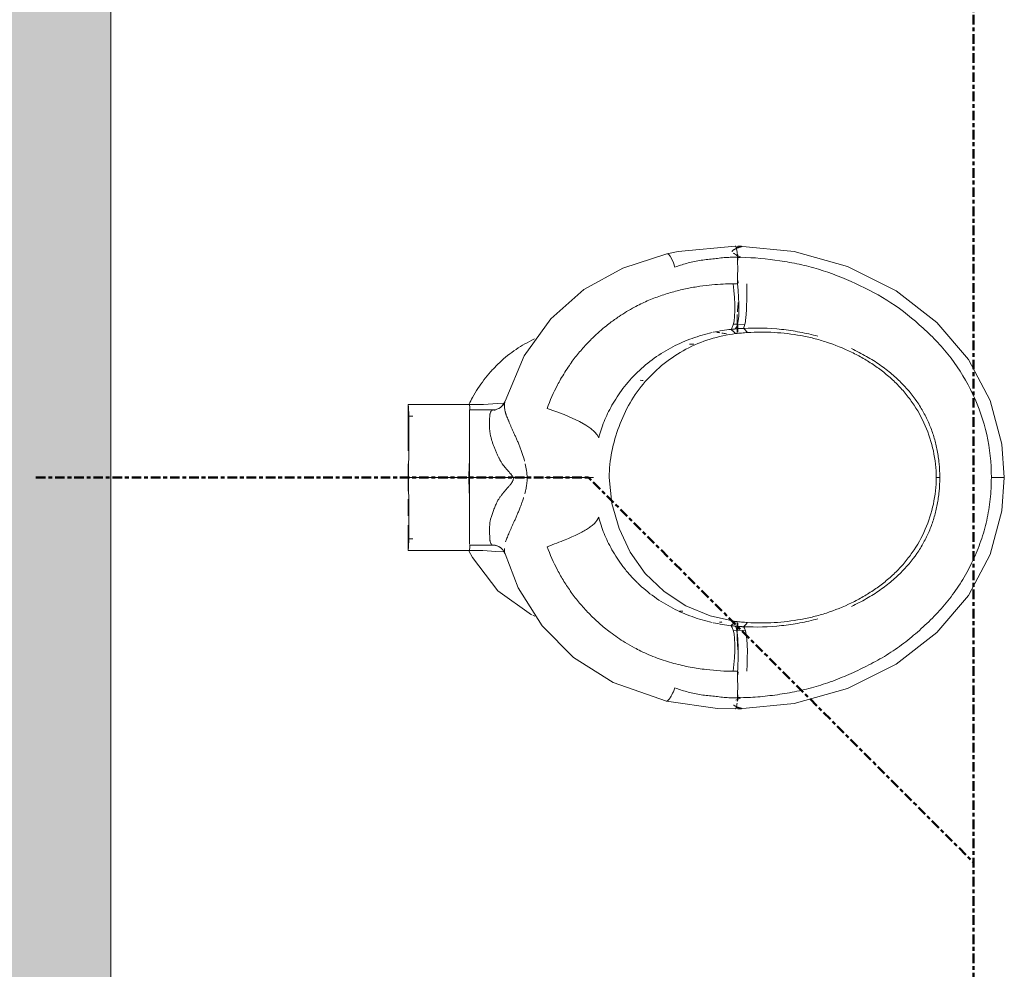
# Model space of a CAD drawing. Header units: millimetres. Extents: x -15787 to 43305, y -34460 to 16025.
# Tile 25 of 44: x 4010 to 4652, y 1575 to 2194. Entities that reach past the tile are written whole.
import ezdxf

# ---------------------------------------------------------------- set-up
doc = ezdxf.new("R2010")
doc.units = ezdxf.units.MM
doc.linetypes.add('Centre', pattern=[12.5, 2.5, -1.875, 6.25, -1.875])
for name, color, linetype, lineweight in [('A-DETL', 90, 'Continuous', 50), ('A-WALL-PATT', 111, 'Continuous', 9), ('G-IMPT', 8, 'Continuous', 9), ('I-WALL', 2, 'Continuous', 9), ('P-SANR-FIXT', 6, 'Continuous', 9)]:
    doc.layers.add(name, color=color, linetype=linetype, lineweight=lineweight)

# ---------------------------------------------------------------- blocks, each defined once
blk = doc.blocks.new('WC MATERNELLE POR_Contour21_P2564_BIM_FR - P256401 - CONTOUR 21 Cuvette indépendante enfant-V4-RDC_Réseaux')
at = {"layer": 'G-IMPT', "color": 30}
for p, q in [((-21.25, 0), (-14.05, 0)), ((21.25, 0), (31.08, 0)), ((-47.54, -40.03), (-47.54, -0.03)), ((-47.54, -40.03), (-47.54, -0.04)), ((47.54, -0.03), (47.54, -24.15)), ((-47.54, -40.01), (-47.54, -20.06)), ((47.54, -24.15), (47.54, -38.98)), ((-47.54, -40.21), (-47.54, -40.03)), ((-44.18, -55.54), (-44.18, -40)), ((44.18, -40), (44.18, -55.54)), ((47.54, -38.98), (47.54, -40.03)), ((47.54, -40.03), (47.54, -40.21))]:
    blk.add_line(p, q, dxfattribs=at)
at = {"layer": 'G-IMPT', "color": 30, "flags": 128}
for points in [[(-40, -3), (-40, -2.26), (-40, -1.52), (-40, -0.77), (-40, -0.03)], [(-40, -0.03), (-40, -0.77), (-40, -1.52), (-40, -2.26), (-40, -3)], [(40, -0.03), (40, -0.77), (40, -1.52), (40, -2.26), (40, -3)], [(40, -3), (40, -2.26), (40, -1.52), (40, -0.77), (40, -0.03)], [(-47.54, -40.12), (-47.72, -48.82), (-48.19, -57.11), (-48.57, -62.58)], [(48.6, -63.04), (48.27, -58.3), (47.74, -49.19), (47.54, -40.79), (47.54, -40.11)], [(-44.19, -55.64), (-44.56, -57.99), (-45.2, -59.44)], [(45.2, -59.44), (44.42, -57.5), (44.19, -55.64)], [(-145.97, -168.67), (-133.83, -133.77), (-117.5, -107.83), (-96.83, -87.42), (-71.94, -71.86), (-49.84, -63.2)], [(-49.82, -63.19), (-49.05, -62.9), (-47.24, -61.8), (-46.01, -60.6), (-45.14, -59.33)], [(45.14, -59.33), (46.09, -60.7), (47.95, -62.31), (48.95, -62.86), (49.82, -63.19)], [(49.84, -63.2), (79.37, -75.76), (103.62, -93.14), (122.63, -114.64), (136.66, -139.99), (145.98, -168.72)], [(-145.97, -168.67), (-150.67, -201.76), (-151.04, -213.38)], [(151.04, -213.38), (147.57, -176.24), (145.98, -168.72)], [(-151.03, -215.88), (-147.5, -251.98), (-137.6, -286.75), (-121.83, -318.4), (-101.2, -345.08), (-76.98, -365.63), (-50.25, -379.69), (-21.68, -387.37), (0, -389)], [(151.03, -215.88), (147.5, -251.98), (137.6, -286.75), (121.83, -318.4), (101.2, -345.08), (76.98, -365.63), (50.25, -379.69), (21.68, -387.37), (0, -389)]]:
    blk.add_lwpolyline(points, dxfattribs=at)
at = {"layer": 'P-SANR-FIXT', "color": 30}
for p, q in [((-47.54, -40.03), (-45.25, -40.2)), ((-45.25, -40.2), (-43.87, -40.26)), ((-44.18, -55.56), (-44.02, -54.9)), ((-90.49, -82.64), (-89.84, -81.25)), ((-99.92, -215), (-100.1, -212.27)), ((-99.5, -219.85), (-99.92, -215)), ((99.92, -215), (99.53, -219.53)), ((109.09, -215.86), (113.28, -215.84)), ((113.28, -215.84), (117.65, -215.66)), ((117.65, -215.66), (122.07, -215.37)), ((122.07, -215.37), (126.51, -215)), ((-126.45, -220.91), (-122.06, -221.14)), ((-113.34, -221.34), (-109.19, -221.26))]:
    blk.add_line(p, q, dxfattribs=at)
at = {"layer": 'P-SANR-FIXT', "color": 30, "flags": 128}
for points in [[(-89.51, -80.58), (-73.87, -58.48), (-52.27, -42.03), (-47.79, -39.69)], [(0, -40), (-14.46, -40), (-27.58, -40), (-37.8, -40), (-43.48, -40), (-43.37, -40)], [(-11.78, -40), (-8.82, -39.87), (0, -39.64)], [(0, -68.55), (0, -54.28), (0, -40)], [(45.14, -90.69), (43.14, -96.38), (41.02, -101.88), (38.78, -107.12), (36.47, -111.88), (34.14, -115.97), (31.88, -119.25), (29.75, -121.68), (27.78, -123.35), (25.95, -124.38)], [(-93.87, -213.68), (-90.3, -197.02), (-83.74, -181.29), (-74.39, -167.03), (-62.61, -154.75), (-48.76, -144.81), (-33.32, -137.59), (-16.94, -132.94), (0, -131.1)], [(145.99, -168.76), (145.74, -169.85), (144.53, -171), (142.55, -172.12), (140.09, -173.14), (137.33, -174.08)], [(-96.67, -210.72), (-97.81, -211.48), (-99.53, -212.15), (-101.96, -212.69), (-105.15, -213.05), (-108.96, -213.18), (-113.18, -213.11), (-117.56, -212.88), (-122.01, -212.52), (-126.46, -212.06)], [(126.46, -212.06), (122.01, -212.52), (117.56, -212.88), (113.18, -213.11), (108.96, -213.18), (105.15, -213.05), (101.96, -212.69), (99.53, -212.15), (97.81, -211.48), (96.67, -210.72)], [(96.95, -213.46), (96.9, -212.91), (96.85, -212.37), (96.79, -211.82), (96.73, -211.27)], [(96.95, -213.46), (98.06, -214.17), (99.74, -214.81), (102.15, -215.34), (105.3, -215.7), (109.09, -215.86)], [(-122.06, -221.14), (-117.67, -221.29), (-113.34, -221.34)], [(-109.19, -221.26), (-105.45, -221.02), (-102.35, -220.62), (-100.01, -220.08)], [(-100.01, -220.08), (-98.39, -219.47), (-97.34, -218.81)]]:
    blk.add_lwpolyline(points, dxfattribs=at)
at = {"layer": 'P-SANR-FIXT', "color": 30}
for points, knots in [([(-47.54, -0.03), (-47.54, -0.01), (-46.63, 0), (-41.87, 0), (-35.84, 0), (-31.47, 0)], [0, 0, 0, 0, 0.1428571, 0.2857143, 0.5216915, 0.5216915, 0.5216915, 0.5216915]), ([(-31.08, 0), (-31.16, 0), (-33.11, 0), (-36.38, 0), (-39.37, 0.01), (-40, -0.02), (-40, -0.03)], [0.5654427, 0.5654427, 0.5654427, 0.5654427, 0.5714286, 0.7142857, 0.8571429, 1, 1, 1, 1]), ([(31.08, 0), (31.16, 0), (32.65, 0), (34.6, 0), (36.59, 0), (37.83, 0), (38.81, 0), (39.73, 0), (40, -0.02), (40, -0.03)], [0.5654045, 0.5654045, 0.5654045, 0.5654045, 0.5714286, 0.6785714, 0.7321429, 0.7857143, 0.8392857, 0.8928571, 1, 1, 1, 1]), ([(31.48, 0), (33.2, 0), (38.58, 0), (45.48, 0), (47.54, 0), (47.54, -0.03)], [0.478336, 0.478336, 0.478336, 0.478336, 0.5714286, 0.7857143, 1, 1, 1, 1]), ([(0, -0.2), (-3.93, -0.2), (-9.88, -0.32), (-17.41, -0.4), (-22.82, -0.43), (-27.92, -0.45), (-32.65, -0.46), (-36.96, -0.45), (-39.44, -0.41), (-40.56, -0.39)], [0, 0, 0, 0, 0.1666667, 0.25, 0.3333333, 0.4166667, 0.5, 0.5833333, 0.6666667, 0.6666667, 0.6666667, 0.6666667]), ([(-40, -0.03), (-40, -0.05), (-39.8, -0.09), (-38.42, -0.19), (-35.12, -0.38), (-31.02, -0.44), (-28.73, -0.45)], [0, 0, 0, 0, 0.0833333, 0.1666667, 0.3333333, 0.4904274, 0.4904274, 0.4904274, 0.4904274]), ([(0, -0.2), (4.02, -0.2), (9.86, -0.32), (17.41, -0.41), (22.82, -0.43), (27.93, -0.45), (32.65, -0.46), (36.23, -0.45), (38.84, -0.42), (41.17, -0.39), (43.68, -0.31), (45.92, -0.2), (47.22, -0.1), (47.53, -0.05), (47.54, -0.04)], [0, 0, 0, 0, 0.166667, 0.25, 0.333333, 0.416667, 0.5, 0.583333, 0.625, 0.666667, 0.75, 0.833333, 0.916667, 1, 1, 1, 1]), ([(0, -39.64), (0, -38.2), (0, -35.31), (0, -29.52), (0, -22.24), (0, -12), (0, -4.63), (0, -0.2)], [0, 0, 0, 0, 0.111111, 0.222222, 0.444444, 0.666667, 1, 1, 1, 1]), ([(40, -0.03), (40.01, -0.05), (39.37, -0.13), (36.85, -0.28), (33.97, -0.38), (32.25, -0.42), (31.33, -0.43)], [0, 0, 0, 0, 0.1428571, 0.2857143, 0.3571429, 0.4285714, 0.4285714, 0.4285714, 0.4285714]), ([(8.82, -39.87), (8.17, -39.84), (6.77, -39.79), (3.91, -39.69), (1.6, -39.64), (0, -39.64)], [0.8333333, 0.8333333, 0.8333333, 0.8333333, 0.875, 0.9166667, 1, 1, 1, 1]), ([(0, -40), (2.52, -40), (7.46, -40), (14.48, -40), (20.21, -40), (24.57, -40), (27.61, -40), (30.46, -40), (33.19, -40), (35.69, -40), (37.85, -40), (39.71, -40), (41.34, -40), (42.64, -40), (43.62, -40), (44.16, -40), (44.18, -40), (43.79, -40), (43.43, -40), (43.37, -40)], [0, 0, 0, 0, 0.0555556, 0.1111111, 0.1666667, 0.1944444, 0.2222222, 0.25, 0.2777778, 0.3055556, 0.3333333, 0.3611111, 0.3888889, 0.4166667, 0.4444444, 0.4791667, 0.5138889, 0.5486111, 0.5555556, 0.5555556, 0.5555556, 0.5555556]), ([(11.72, -40), (11.36, -39.98), (10.47, -39.95), (9.48, -39.9), (8.82, -39.87)], [0.76437157, 0.76437157, 0.76437157, 0.76437157, 0.79166667, 0.83333333, 0.83333333, 0.83333333, 0.83333333]), ([(47.54, -40.03), (47.54, -40.04), (47.15, -40.09), (45.69, -40.19), (44.39, -40.24), (43.9, -40.26)], [0, 0, 0, 0, 0.0833333, 0.1666667, 0.2109283, 0.2109283, 0.2109283, 0.2109283]), ([(90.41, -82.49), (90.12, -81.85), (87.91, -77.13), (83, -68.82), (75.58, -59.99), (68.94, -53.69), (63.69, -49.4), (58.17, -45.5), (52.8, -42.26), (49.26, -40.41), (47.73, -39.66)], [0.5469356, 0.5469356, 0.5469356, 0.5469356, 0.5555556, 0.6111111, 0.6666667, 0.6944444, 0.7222222, 0.75, 0.7777778, 0.7985871, 0.7985871, 0.7985871, 0.7985871]), ([(-44.02, -54.9), (-43.87, -54.59), (-43.48, -54.19), (-42.74, -53.79), (-42.08, -53.55), (-41.39, -53.4), (-40.46, -53.32), (-39.37, -53.31), (-37.83, -53.19), (-36.5, -53.1), (-35.27, -53.05), (-34.37, -53.05), (-33.86, -53.06), (-33.47, -53.08), (-33.07, -53.1), (-32.55, -53.12), (-31.64, -53.16), (-30.31, -53.24), (-28.57, -53.46), (-26.64, -53.9), (-24.24, -54.67), (-21.46, -55.68), (-18.65, -56.8), (-16.18, -57.87), (-14.36, -58.84), (-13.14, -59.66), (-12.24, -60.34), (-11.56, -60.86), (-10.99, -61.32), (-10.56, -61.65), (-10.31, -61.84), (-10.11, -61.99), (-9.91, -62.14), (-9.65, -62.35), (-9.17, -62.74), (-8.47, -63.34), (-7.61, -64.1), (-6.47, -65.13), (-5.37, -66.11), (-4.5, -66.81), (-4.04, -67.16), (-3.71, -67.38), (-3.4, -67.57), (-3, -67.82), (-2.52, -68.07), (-1.99, -68.32), (-1.34, -68.56), (-0.64, -68.69), (-0.19, -68.63), (0, -68.55)], [0, 0, 0, 0, 0.0625, 0.09375, 0.125, 0.15625, 0.1875, 0.25, 0.28125, 0.3125, 0.34375, 0.359375, 0.367188, 0.375, 0.382812, 0.390625, 0.40625, 0.4375, 0.46875, 0.5, 0.53125, 0.5625, 0.59375, 0.625, 0.65625, 0.6875, 0.703125, 0.71875, 0.734375, 0.742188, 0.746094, 0.75, 0.753906, 0.757812, 0.765625, 0.78125, 0.796875, 0.8125, 0.84375, 0.859375, 0.867188, 0.875, 0.882812, 0.890625, 0.90625, 0.921875, 0.9375, 0.96875, 1, 1, 1, 1]), ([(22.02, -55.27), (21.33, -55.51), (19.94, -56), (17.75, -56.9), (15.99, -57.72), (14.67, -58.35), (13.74, -58.83), (12.9, -59.25), (11.92, -59.72), (11.04, -60.12), (10.14, -60.59), (9.43, -61.01), (8.78, -61.45), (8.22, -61.86), (7.78, -62.21), (7.33, -62.58), (6.75, -63.07), (5.76, -63.92), (4.53, -65.03), (3.38, -66.06), (2.62, -66.7), (2.11, -67.12), (1.77, -67.38), (1.46, -67.61), (0.87, -68.04), (0.44, -68.33), (0, -68.55)], [0.5555556, 0.5555556, 0.5555556, 0.5555556, 0.5833333, 0.6111111, 0.6388889, 0.6527778, 0.6666667, 0.6805556, 0.6944444, 0.7222222, 0.7361111, 0.75, 0.7638889, 0.7708333, 0.7777778, 0.7847222, 0.7916667, 0.8055556, 0.8333333, 0.8611111, 0.8888889, 0.9027778, 0.9166667, 0.9305556, 0.9444444, 1, 1, 1, 1]), ([(35.5, -53.07), (34.69, -53.06), (33.46, -53.05), (31.57, -53.13), (29.96, -53.29), (28.11, -53.58), (26.12, -54.03), (24.05, -54.61), (22.7, -55.04), (22.02, -55.27)], [0.3333333, 0.3333333, 0.3333333, 0.3333333, 0.3888889, 0.4166667, 0.4444444, 0.4722222, 0.5, 0.5277778, 0.5555556, 0.5555556, 0.5555556, 0.5555556]), ([(44.03, -54.9), (43.88, -54.58), (43.52, -54.19), (42.9, -53.83), (42.55, -53.7), (42.37, -53.64)], [0, 0, 0, 0, 0.0555556, 0.0833333, 0.1111111, 0.1111111, 0.1111111, 0.1111111]), ([(44.03, -54.9), (44.01, -55.73), (44.22, -57.39), (45.23, -59.71), (46.8, -61.66), (48.15, -62.68), (48.83, -63.09)], [0, 0, 0, 0, 0.2, 0.4, 0.6, 0.7781518, 0.7781518, 0.7781518, 0.7781518]), ([(-41.98, -63.59), (-41.2, -63.83), (-39.57, -64.4), (-36.74, -65.57), (-33.94, -66.82), (-31.48, -67.94), (-30.21, -68.51), (-29.55, -68.81)], [0.375, 0.375, 0.375, 0.375, 0.4375, 0.5, 0.5625, 0.59375, 0.625, 0.625, 0.625, 0.625]), ([(41.99, -63.6), (41.79, -63.66), (41.38, -63.78), (40.56, -64.07), (39.52, -64.47), (38.4, -64.93), (37.44, -65.33), (36.93, -65.54), (36.67, -65.64)], [0.375, 0.375, 0.375, 0.375, 0.390625, 0.40625, 0.4375, 0.46875, 0.484375, 0.5, 0.5, 0.5, 0.5]), ([(46.43, -62.79), (45.78, -62.82), (44.75, -62.93), (43.4, -63.22), (42.61, -63.43), (42.2, -63.54), (41.99, -63.6)], [0.25, 0.25, 0.25, 0.25, 0.3125, 0.34375, 0.359375, 0.375, 0.375, 0.375, 0.375]), ([(49.72, -63.16), (49.5, -63.1), (49.03, -62.99), (48, -62.83), (47.14, -62.77), (46.53, -62.79)], [0.125, 0.125, 0.125, 0.125, 0.15625, 0.1875, 0.2465981, 0.2465981, 0.2465981, 0.2465981]), ([(-29.55, -68.81), (-28.9, -69.1), (-27.54, -69.71), (-25.34, -70.67), (-23.44, -71.49), (-21.86, -72.14), (-20.6, -72.65), (-19.41, -73.12), (-18.06, -73.63), (-16.86, -74.07), (-15.41, -74.59), (-14.25, -74.98), (-13.41, -75.25), (-13.05, -75.36)], [0.625, 0.625, 0.625, 0.625, 0.65625, 0.6875, 0.71875, 0.734375, 0.75, 0.765625, 0.78125, 0.8125, 0.828125, 0.84375, 0.8540339, 0.8540339, 0.8540339, 0.8540339]), ([(0, -77.75), (0, -77.31), (0, -76.43), (0, -75.12), (0, -73.81), (0, -71.62), (0, -69.87), (0, -68.55)], [0, 0, 0, 0, 0.142857, 0.285714, 0.428571, 0.571429, 1, 1, 1, 1]), ([(36.67, -65.64), (36.41, -65.75), (35.87, -65.97), (34.78, -66.44), (33.34, -67.07), (31.5, -67.9), (29.54, -68.75), (27.46, -69.68), (25.26, -70.68), (22.98, -71.71), (20.63, -72.68), (18.22, -73.59), (14.89, -74.78), (12.34, -75.56), (10.62, -76)], [0.5, 0.5, 0.5, 0.5, 0.515625, 0.53125, 0.5625, 0.59375, 0.625, 0.65625, 0.6875, 0.71875, 0.75, 0.78125, 0.8125, 0.875, 0.875, 0.875, 0.875]), ([(-10.64, -76.05), (-10.01, -76.22), (-8.75, -76.54), (-6.46, -77.04), (-4.59, -77.34), (-3.11, -77.51), (-1.74, -77.65), (-0.76, -77.71), (0, -77.75)], [0.875, 0.875, 0.875, 0.875, 0.890625, 0.90625, 0.9375, 0.953125, 0.96875, 1, 1, 1, 1]), ([(0, -120.85), (0, -119.78), (0, -116.95), (0, -109.06), (0, -101.31), (0, -94.53), (0, -91.03), (0, -89.27)], [-1, -1, -1, -1, -0.666667, -0.444444, -0.222222, -0.111111, 0, 0, 0, 0]), ([(-45.14, -90.69), (-43.51, -95.21), (-41.26, -101.01), (-38.75, -107), (-36.97, -110.86), (-35.22, -114.15), (-33.5, -117.01), (-31.75, -119.5), (-29.34, -122.3), (-27.34, -123.8), (-25.95, -124.38)], [0, 0, 0, 0, 0.2, 0.3, 0.4, 0.5, 0.6, 0.7, 0.8, 1, 1, 1, 1]), ([(74.92, -106.44), (74.33, -106.02), (70.77, -103.5), (65.97, -100.48), (61.65, -98.11), (60.41, -97.46)], [0.7777778, 0.7777778, 0.7777778, 0.7777778, 0.7916667, 0.8611111, 0.8887876, 0.8887876, 0.8887876, 0.8887876]), ([(88.59, -117.86), (86.41, -115.75), (81.96, -111.76), (77.3, -108.15), (74.94, -106.45)], [0.6668695, 0.6668695, 0.6668695, 0.6668695, 0.7222222, 0.7776745, 0.7776745, 0.7776745, 0.7776745]), ([(100.98, -131.85), (100.04, -130.61), (96.66, -126.33), (92.42, -121.65), (89.16, -118.42), (88.61, -117.89)], [0.5556642, 0.5556642, 0.5556642, 0.5556642, 0.5833333, 0.6527778, 0.6666667, 0.6666667, 0.6666667, 0.6666667]), ([(-25.95, -124.38), (-29.43, -125.3), (-36.47, -127.6), (-45.26, -131.75), (-52.59, -136.2), (-58.07, -140.08), (-63.51, -144.55), (-66.97, -147.84), (-68.64, -149.56)], [0, 0, 0, 0, 0.1111111, 0.2222222, 0.2777778, 0.3333333, 0.3888889, 0.4444444, 0.4444444, 0.4444444, 0.4444444]), ([(25.95, -124.38), (29.42, -125.3), (36.47, -127.6), (45.26, -131.75), (52.61, -136.2), (59.91, -141.37), (68.87, -149.28), (78.23, -160.48), (85.58, -172.57), (91.07, -185.24), (93.6, -193.99), (94.57, -198.26)], [0, 0, 0, 0, 0.1111111, 0.2222222, 0.2777778, 0.3333333, 0.4444444, 0.5555556, 0.6666667, 0.7777778, 0.8888889, 0.8888889, 0.8888889, 0.8888889]), ([(-100.99, -131.86), (-102.17, -133.41), (-104.45, -136.57), (-107.88, -141.86), (-110.02, -145.57), (-111.12, -147.63)], [0.4444444, 0.4444444, 0.4444444, 0.4444444, 0.4791667, 0.5138889, 0.5555556, 0.5555556, 0.5555556, 0.5555556]), ([(111.12, -147.63), (110.2, -145.92), (108.28, -142.53), (104.9, -137.21), (102.41, -133.73), (100.99, -131.86)], [0.4444444, 0.4444444, 0.4444444, 0.4444444, 0.4791667, 0.5138889, 0.5555556, 0.5555556, 0.5555556, 0.5555556]), ([(-111.13, -147.65), (-111.86, -149.01), (-114.33, -153.84), (-117.21, -160.61), (-119.69, -167.81), (-121.32, -173.34), (-122.68, -178.84), (-124.13, -185.89), (-125.92, -197.99), (-126.37, -206.82), (-126.46, -212.06)], [0.555711, 0.555711, 0.555711, 0.555711, 0.5833333, 0.6527778, 0.6875, 0.7222222, 0.7569444, 0.7916667, 0.8611111, 1, 1, 1, 1]), ([(126.46, -212.06), (126.39, -207.87), (126.07, -200.97), (125, -191.74), (124.13, -186.21), (123.35, -182.02), (122.41, -177.74), (121.3, -173.34), (120.02, -168.92), (118.11, -163.11), (115.31, -155.96), (112.59, -150.37), (111.12, -147.63)], [0, 0, 0, 0, 0.1111111, 0.1666667, 0.1944444, 0.2222222, 0.25, 0.2777778, 0.3055556, 0.3333333, 0.3888889, 0.4444444, 0.4444444, 0.4444444, 0.4444444]), ([(-68.83, -149.76), (-72.11, -153.15), (-78.28, -160.56), (-85.58, -172.57), (-91.08, -185.25), (-93.59, -193.96), (-94.56, -198.26)], [0.4465225, 0.4465225, 0.4465225, 0.4465225, 0.5555556, 0.6666667, 0.7777778, 0.8888889, 0.8888889, 0.8888889, 0.8888889]), ([(-145.96, -168.64), (-145.98, -168.7), (-145.98, -168.79), (-145.91, -168.89), (-145.82, -169.01), (-145.74, -169.12), (-145.64, -169.26), (-145.49, -169.46), (-145.26, -169.73), (-144.9, -170.09), (-144.61, -170.34), (-144.45, -170.46)], [0.25, 0.25, 0.25, 0.25, 0.3, 0.35, 0.375, 0.4, 0.425, 0.45, 0.5, 0.55, 0.6, 0.6, 0.6, 0.6]), ([(-145.86, -168.44), (-145.87, -168.46), (-145.89, -168.5), (-145.93, -168.57), (-145.95, -168.62), (-145.96, -168.64)], [0.2, 0.2, 0.2, 0.2, 0.2125, 0.225, 0.25, 0.25, 0.25, 0.25]), ([(-144.45, -170.46), (-144.28, -170.59), (-143.93, -170.84), (-143.1, -171.36), (-142.34, -171.79), (-141.75, -172.09)], [0.6, 0.6, 0.6, 0.6, 0.65, 0.7, 0.8, 0.8, 0.8, 0.8]), ([(-137.34, -174.08), (-137.77, -175.28), (-138.61, -177.76), (-139.74, -181.67), (-140.78, -185.78), (-141.66, -190.02), (-142.19, -194.4), (-142.58, -198.76), (-143.05, -202.29), (-143.38, -205.08), (-143.55, -207.14), (-143.66, -209.16), (-143.74, -211.82), (-143.74, -213.75), (-143.71, -215)], [0, 0, 0, 0, 0.1, 0.2, 0.3, 0.4, 0.5, 0.6, 0.7, 0.75, 0.8, 0.85, 0.9, 1, 1, 1, 1]), ([(143.71, -215), (143.74, -213.75), (143.74, -211.82), (143.66, -209.16), (143.55, -207.14), (143.38, -205.08), (143.05, -202.29), (142.58, -198.76), (142.19, -194.4), (141.66, -190.02), (140.78, -185.78), (139.74, -181.67), (138.61, -177.76), (137.77, -175.28), (137.34, -174.08)], [0, 0, 0, 0, 0.1, 0.15, 0.2, 0.25, 0.3, 0.4, 0.5, 0.6, 0.7, 0.8, 0.9, 1, 1, 1, 1]), ([(-94.48, -203.24), (-94.44, -203.5), (-94.36, -204.01), (-94.28, -204.53), (-94.24, -204.78)], [0.949640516, 0.949640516, 0.949640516, 0.949640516, 0.953125, 0.956558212, 0.956558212, 0.956558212, 0.956558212]), ([(93.7, -207.74), (93.71, -207.69), (93.91, -206.68), (94.09, -205.69), (94.24, -204.76)], [0.03062316, 0.03062316, 0.03062316, 0.03062316, 0.03125, 0.04354356, 0.04354356, 0.04354356, 0.04354356]), ([(150.3, -215), (150.41, -214.99), (150.6, -215.01), (150.78, -215.1), (150.89, -215.21), (150.94, -215.3), (150.97, -215.38), (150.99, -215.44), (151.01, -215.5), (151.02, -215.57), (151.03, -215.64), (151.03, -215.77), (151.03, -215.93), (151.03, -216.14), (151.01, -216.42), (150.96, -216.89), (150.89, -217.3), (150.8, -217.46), (150.74, -217.49), (150.65, -217.44), (150.48, -217.03), (150.26, -216.24), (150.05, -215.55), (149.91, -215.11), (149.78, -214.78), (149.68, -214.54), (149.59, -214.34), (149.5, -214.18), (149.39, -213.99), (149.27, -213.75), (149.14, -213.48), (148.97, -213.15), (148.76, -212.73), (148.49, -212.25), (148.2, -211.84), (147.95, -211.6), (147.74, -211.49), (147.57, -211.45), (147.42, -211.46), (147.31, -211.5), (147.27, -211.52)], [0, 0, 0, 0, 0.05, 0.1, 0.125, 0.15, 0.1625, 0.175, 0.1875, 0.196875, 0.20625, 0.225, 0.2375, 0.25, 0.275, 0.3, 0.35, 0.375, 0.3875, 0.4, 0.45, 0.5, 0.525, 0.55, 0.5625, 0.575, 0.5875, 0.596875, 0.60625, 0.625, 0.6375, 0.65, 0.675, 0.7, 0.725, 0.75, 0.7625, 0.775, 0.7875, 0.796875, 0.796875, 0.796875, 0.796875]), ([(-149.53, -214.23), (-149.58, -214.32), (-149.67, -214.5), (-149.78, -214.78), (-149.91, -215.11), (-150.05, -215.55), (-150.26, -216.24), (-150.48, -217.03), (-150.65, -217.44), (-150.74, -217.49), (-150.8, -217.46), (-150.89, -217.3), (-150.96, -216.89), (-151.01, -216.42), (-151.03, -216.14), (-151.03, -215.93), (-151.03, -215.79), (-151.03, -215.68), (-151.02, -215.6), (-151.01, -215.53), (-151, -215.45), (-150.97, -215.38), (-150.94, -215.3), (-150.89, -215.21), (-150.78, -215.1), (-150.6, -215.01), (-150.41, -214.99), (-150.3, -215)], [0.40625, 0.40625, 0.40625, 0.40625, 0.425, 0.4375, 0.45, 0.475, 0.5, 0.55, 0.6, 0.6125, 0.625, 0.65, 0.7, 0.725, 0.75, 0.7625, 0.775, 0.7875, 0.796875, 0.80625, 0.825, 0.8375, 0.85, 0.875, 0.9, 0.95, 1, 1, 1, 1]), ([(-150.94, -213.6), (-150.88, -213.68), (-150.68, -213.84), (-149.97, -214.13), (-148.79, -214.4), (-147.65, -214.57), (-147.21, -214.63)], [0.3333333, 0.3333333, 0.3333333, 0.3333333, 0.4166667, 0.5, 0.6666667, 0.7650242, 0.7650242, 0.7650242, 0.7650242]), ([(-148.49, -212.26), (-148.58, -212.41), (-148.76, -212.73), (-148.97, -213.15), (-149.14, -213.48), (-149.25, -213.72), (-149.36, -213.92), (-149.42, -214.04), (-149.45, -214.08)], [0.3, 0.3, 0.3, 0.3, 0.325, 0.35, 0.3625, 0.375, 0.3875, 0.396875, 0.396875, 0.396875, 0.396875]), ([(-143.68, -217.17), (-144.05, -216.37), (-144.62, -215.2), (-145.14, -214.24), (-145.33, -213.9)], [0, 0, 0, 0, 0.05, 0.08197577, 0.08197577, 0.08197577, 0.08197577]), ([(-126.51, -215), (-127.17, -215), (-128.48, -214.99), (-130.45, -214.96), (-132.4, -214.98), (-134.98, -215.03), (-137.54, -215.02), (-140.05, -214.99), (-141.9, -214.95), (-143.11, -214.98), (-143.71, -215)], [0, 0, 0, 0, 0.111111, 0.222222, 0.333333, 0.444444, 0.666667, 0.777778, 0.888889, 1, 1, 1, 1]), ([(-126.74, -215.31), (-127.23, -215.27), (-127.87, -215.21), (-128.5, -215.16), (-128.66, -215.15)], [0.52650153, 0.52650153, 0.52650153, 0.52650153, 0.55, 0.55789677, 0.55789677, 0.55789677, 0.55789677]), ([(-96.95, -213.46), (-97.59, -213.85), (-99.02, -214.31), (-101.48, -214.73), (-104.35, -215.05), (-108.75, -215.31), (-115.96, -215.37), (-122.63, -215.17), (-126.51, -215)], [0, 0, 0, 0, 0.2, 0.3, 0.4, 0.6, 0.8, 1, 1, 1, 1]), ([(-94.21, -214.62), (-94.69, -214.61), (-97.96, -214.57), (-103.82, -214.55), (-109.47, -214.94), (-112.46, -215.21), (-112.99, -215.25)], [0.082945, 0.082945, 0.082945, 0.082945, 0.1, 0.2, 0.3, 0.3219855, 0.3219855, 0.3219855, 0.3219855]), ([(-97.34, -218.81), (-97.34, -218.64), (-97.34, -218.38), (-97.33, -218.03), (-97.32, -217.76), (-97.3, -217.5), (-97.29, -217.23), (-97.27, -216.96), (-97.25, -216.7), (-97.23, -216.43), (-97.21, -216.16), (-97.19, -215.89), (-97.16, -215.62), (-97.14, -215.34), (-97.11, -215.07), (-97.08, -214.8), (-97.05, -214.53), (-97.02, -214.26), (-96.99, -213.9), (-96.97, -213.64), (-96.95, -213.46)], [0, 0, 0, 0, 0.1, 0.15, 0.2, 0.25, 0.3, 0.35, 0.4, 0.45, 0.5, 0.55, 0.6, 0.65, 0.7, 0.75, 0.8, 0.85, 0.9, 1, 1, 1, 1]), ([(143.68, -217.17), (143.51, -225.59), (142.38, -238.28), (139.29, -255.21), (135.04, -272), (126.91, -292.11), (114.81, -315.43), (100.7, -332.94), (88.25, -345.66), (74.56, -357.33), (54.62, -369.3), (28.36, -378.58), (9.46, -380.58), (0, -380.54)], [0, 0, 0, 0, 0.111111, 0.166667, 0.222222, 0.333333, 0.444444, 0.555556, 0.611111, 0.666667, 0.777778, 0.888889, 1, 1, 1, 1]), ([(94.21, -214.62), (94.69, -214.61), (97.96, -214.57), (102.05, -214.56), (105.55, -214.71), (106.43, -214.76)], [0.0829454, 0.0829454, 0.0829454, 0.0829454, 0.1, 0.2, 0.2345528, 0.2345528, 0.2345528, 0.2345528]), ([(97.34, -218.81), (97.34, -218.64), (97.34, -218.38), (97.33, -218.03), (97.32, -217.76), (97.3, -217.5), (97.29, -217.23), (97.27, -216.96), (97.25, -216.7), (97.23, -216.43), (97.21, -216.16), (97.19, -215.89), (97.16, -215.62), (97.14, -215.34), (97.11, -215.07), (97.08, -214.8), (97.05, -214.53), (97.02, -214.26), (96.99, -213.9), (96.97, -213.64), (96.95, -213.46)], [0, 0, 0, 0, 0.1, 0.15, 0.2, 0.25, 0.3, 0.35, 0.4, 0.45, 0.5, 0.55, 0.6, 0.65, 0.7, 0.75, 0.8, 0.85, 0.9, 1, 1, 1, 1]), ([(108.16, -214.87), (109.25, -214.94), (111.3, -215.1), (113.29, -215.28), (114.22, -215.36)], [0.25715685, 0.25715685, 0.25715685, 0.25715685, 0.3, 0.33906893, 0.33906893, 0.33906893, 0.33906893]), ([(126.51, -215), (127.17, -215), (128.48, -214.99), (130.45, -214.96), (132.4, -214.98), (134.98, -215.03), (137.54, -215.02), (140.05, -214.99), (141.9, -214.95), (143.11, -214.98), (143.71, -215)], [0, 0, 0, 0, 0.111111, 0.222222, 0.333333, 0.444444, 0.666667, 0.777778, 0.888889, 1, 1, 1, 1]), ([(126.74, -215.31), (127.23, -215.27), (127.87, -215.21), (128.5, -215.16), (128.65, -215.15)], [0.52650152, 0.52650152, 0.52650152, 0.52650152, 0.55, 0.55777549, 0.55777549, 0.55777549, 0.55777549]), ([(146.48, -212.2), (146.35, -212.35), (146.08, -212.69), (145.52, -213.55), (144.75, -214.94), (144.05, -216.37), (143.68, -217.17)], [0.85, 0.85, 0.85, 0.85, 0.875, 0.9, 0.95, 1, 1, 1, 1]), ([(-92.2, -267.29), (-93.25, -263.45), (-95.04, -255.67), (-97.42, -239.56), (-97.77, -227.12), (-97.34, -218.81)], [0.7777778, 0.7777778, 0.7777778, 0.7777778, 0.8333333, 0.8888889, 1, 1, 1, 1]), ([(-94.59, -221.5), (-94.96, -227.31), (-95, -238.86), (-93.28, -253.39), (-90.88, -264.6), (-87.74, -275.63), (-83.19, -286.88), (-77.81, -297.04), (-73.22, -304.3), (-68.06, -311.26), (-62.35, -317.74), (-55.97, -323.72), (-46.79, -330.86), (-34, -337.95), (-17.43, -343.25), (-5.91, -344.54), (0, -344.63)], [0, 0, 0, 0, 0.1, 0.2, 0.25, 0.3, 0.4, 0.45, 0.5, 0.55, 0.6, 0.65, 0.7, 0.8, 0.9, 1, 1, 1, 1]), ([(0, -344.63), (5.91, -344.54), (17.43, -343.25), (34, -337.95), (46.79, -330.86), (55.97, -323.72), (62.35, -317.74), (68.06, -311.26), (73.22, -304.3), (77.81, -297.04), (83.19, -286.88), (87.74, -275.63), (90.88, -264.6), (93.28, -253.39), (95, -238.86), (94.96, -227.31), (94.59, -221.5)], [0, 0, 0, 0, 0.1, 0.2, 0.3, 0.35, 0.4, 0.45, 0.5, 0.55, 0.6, 0.7, 0.75, 0.8, 0.9, 1, 1, 1, 1]), ([(97.34, -218.81), (97.77, -227.11), (97.42, -239.54), (95.04, -255.69), (93.24, -263.5), (92.19, -267.33)], [0, 0, 0, 0, 0.1111111, 0.1666667, 0.2222222, 0.2222222, 0.2222222, 0.2222222]), ([(126.45, -220.91), (122.61, -220.97), (117.65, -220.97), (112.46, -220.86), (109.11, -220.73), (106.28, -220.55), (103.83, -220.32), (101.72, -220.05), (99.91, -219.73), (98.39, -219.32), (97.64, -218.99), (97.34, -218.81)], [0, 0, 0, 0, 0.2, 0.3, 0.4, 0.5, 0.6, 0.7, 0.8, 0.9, 1, 1, 1, 1]), ([(-141.47, -242.51), (-140.83, -246.8), (-139.66, -253.21), (-137.68, -261.57), (-135.97, -267.74), (-133.94, -273.93), (-131.64, -280.12), (-129.14, -286.16), (-126.53, -291.99), (-123.8, -297.71), (-120.85, -303.49), (-117.62, -309.27), (-114.05, -315.08), (-110.2, -320.7), (-104.79, -327.79), (-100.49, -332.77), (-97.5, -336.02)], [0.1111111, 0.1111111, 0.1111111, 0.1111111, 0.1666667, 0.1944444, 0.2222222, 0.25, 0.2777778, 0.3055556, 0.3333333, 0.3611111, 0.3888889, 0.4166667, 0.4444444, 0.4722222, 0.5, 0.5555556, 0.5555556, 0.5555556, 0.5555556]), ([(0, -346.85), (-3.08, -346.85), (-9.1, -346.57), (-17.73, -345.34), (-25.68, -343.42), (-33.28, -340.81), (-40.68, -337.42), (-50.19, -331.87), (-59.1, -324.8), (-67.55, -315.78), (-73.52, -308.05), (-79.13, -299.17), (-82.52, -292.64), (-84.12, -289.23)], [0, 0, 0, 0, 0.0555556, 0.1111111, 0.1666667, 0.2222222, 0.2777778, 0.3333333, 0.4444444, 0.5, 0.5555556, 0.6111111, 0.6666667, 0.6666667, 0.6666667, 0.6666667]), ([(84.11, -289.25), (82.51, -292.66), (79.13, -299.18), (73.52, -308.04), (67.56, -315.77), (59.11, -324.8), (50.19, -331.87), (40.69, -337.42), (33.3, -340.8), (25.69, -343.42), (17.73, -345.34), (9.1, -346.57), (3.08, -346.85), (0, -346.85)], [0.3333333, 0.3333333, 0.3333333, 0.3333333, 0.3888889, 0.4444444, 0.5, 0.5555556, 0.6666667, 0.7222222, 0.7777778, 0.8333333, 0.8888889, 0.9444444, 1, 1, 1, 1]), ([(0, -344.63), (0, -344.9), (0, -345.6), (0, -346.36), (0, -346.85)], [0, 0, 0, 0, 0.4, 1, 1, 1, 1]), ([(0, -381.14), (0, -381.35), (0, -381.78), (0, -382.62), (0, -383.64), (0, -385), (0, -385.88), (0, -386.36)], [0, 0, 0, 0, 0.111111, 0.222222, 0.444444, 0.666667, 1, 1, 1, 1]), ([(0, -386.36), (0, -386.79), (0, -387.53), (0, -388.63), (0, -388.95), (0, -388.99)], [-1, -1, -1, -1, -0.8333333, -0.6666667, -0.3333333, -0.3333333, -0.3333333, -0.3333333])]:
    blk.add_open_spline(points, degree=3, knots=knots, dxfattribs=at)
for points in [[(-17.38, 0), (-20.07, 0), (-22.63, 0), (-24.97, 0)], [(0, 0), (-2.97, 0), (-5.98, 0), (-8.91, 0)], [(0, 0), (3.04, 0), (6, 0), (8.91, 0)], [(17.38, 0), (20.08, 0), (22.63, 0), (24.97, 0)], [(-40.56, -0.39), (-42.81, -0.35), (-46.36, -0.2), (-47.54, -0.06), (-47.54, -0.04)], [(-44.03, -54.9), (-44.01, -55.73), (-44.22, -57.39), (-45.23, -59.71), (-46.32, -61.06), (-46.95, -61.66)], [(42.37, -53.64), (42.19, -53.58), (41.82, -53.48), (41.3, -53.38), (40.7, -53.31), (39.86, -53.22), (38.87, -53.16), (37.81, -53.12), (36.7, -53.09), (35.9, -53.08), (35.5, -53.07)], [(43.81, -56.85), (44.23, -56.14), (44.3, -55.51), (44.03, -54.9)], [(-49.74, -63.17), (-49.52, -63.1), (-49.05, -63), (-48.31, -62.87), (-47.48, -62.79), (-46.76, -62.77), (-46.4, -62.78)], [(8.84, -76.42), (5.97, -77.07), (3.04, -77.5), (0, -77.75)], [(-45.14, -90.7), (-50.29, -92.57), (-55.42, -94.83), (-60.4, -97.45)], [(60.39, -97.45), (55.41, -94.83), (50.29, -92.57), (45.14, -90.7)], [(-60.4, -97.45), (-62.88, -98.76), (-67.78, -101.56), (-72.56, -104.74), (-74.93, -106.44)], [(-74.93, -106.44), (-77.29, -108.15), (-81.97, -111.77), (-86.42, -115.76), (-88.61, -117.89)], [(-88.61, -117.89), (-90.8, -120.01), (-95.12, -124.52), (-99.1, -129.37), (-100.99, -131.86)], [(93.87, -213.68), (93.18, -207.97), (90.8, -196.89), (84.19, -181.01), (74.81, -166.73), (62.96, -154.36), (49.04, -144.33), (33.47, -137.19), (17.01, -132.45), (5.74, -131.24), (0, -131.1)], [(63.41, -153.41), (63.41, -152.71), (63.41, -152.03), (63.42, -151.38)], [(-141.75, -172.09), (-140.59, -172.69), (-139.13, -173.36), (-137.33, -174.08)], [(-87.16, -179.19), (-87.17, -178.47), (-87.18, -177.75), (-87.18, -177.01)], [(87.05, -183.68), (87.02, -184.55), (86.98, -185.43), (86.94, -186.32)], [(-94.74, -199.05), (-95.62, -203.07), (-96.26, -207.03), (-96.67, -210.72)], [(94.74, -199.05), (95.62, -203.04), (96.25, -206.94), (96.67, -210.72)], [(94.44, -203.47), (94.56, -202.71), (94.66, -201.98), (94.75, -201.27)], [(-96.95, -213.46), (-96.92, -213.09), (-96.85, -212.37), (-96.77, -211.64), (-96.73, -211.27)], [(-96.67, -210.72), (-96.57, -210.81), (-96.36, -211.01), (-96.06, -211.35), (-95.77, -211.7), (-95.49, -212.03), (-95.21, -212.34), (-94.93, -212.63), (-94.65, -212.89), (-94.38, -213.16), (-94.12, -213.42), (-93.95, -213.6), (-93.87, -213.68)], [(96.67, -210.72), (96.57, -210.81), (96.36, -211.01), (96.06, -211.35), (95.77, -211.7), (95.49, -212.03), (95.21, -212.34), (94.93, -212.63), (94.65, -212.89), (94.38, -213.15), (94.12, -213.42), (93.95, -213.6), (93.87, -213.68)], [(-150.3, -215), (-150.3, -214.69), (-150.3, -214.39), (-150.3, -214.08)], [(-146.25, -214.75), (-145.45, -214.85), (-144.59, -214.93), (-143.71, -215)], [(-141.9, -215.11), (-143.07, -215.12), (-144.19, -215.12), (-145.26, -215.11)], [(-143.71, -215), (-143.64, -215.37), (-143.57, -216.09), (-143.62, -216.81), (-143.68, -217.17)], [(-143.68, -217.17), (-143.6, -221.26), (-143.15, -229.64), (-142.12, -238.23), (-141.47, -242.51)], [(-126.46, -212.07), (-126.38, -212.57), (-126.3, -213.55), (-126.41, -214.52), (-126.51, -215)], [(-95.12, -215.08), (-95.66, -215.12), (-96.73, -215.16), (-98.33, -215.15), (-99.39, -215.06), (-99.92, -215)], [(-93.87, -213.68), (-94.02, -214.98), (-94.3, -217.58), (-94.5, -220.19), (-94.59, -221.5)], [(94.59, -221.5), (94.5, -220.19), (94.3, -217.58), (94.02, -214.98), (93.87, -213.68)], [(95.12, -215.08), (95.66, -215.12), (96.73, -215.16), (98.33, -215.15), (99.39, -215.06), (99.92, -215)], [(99.92, -215), (100, -214.08), (100.07, -213.17), (100.14, -212.25)], [(126.51, -215), (126.41, -214.52), (126.3, -213.55), (126.38, -212.57), (126.46, -212.07)], [(141.9, -215.11), (143.07, -215.12), (144.19, -215.12), (145.26, -215.11)], [(143.68, -217.17), (143.62, -216.81), (143.57, -216.09), (143.64, -215.37), (143.71, -215)], [(143.71, -215), (145, -214.89), (146.11, -214.78), (147.06, -214.65)], [(147.27, -214.63), (148.13, -214.51), (148.84, -214.38), (149.4, -214.25)], [(149.4, -214.25), (150.01, -214.11), (150.89, -213.8), (151.08, -213.45), (151.01, -213.27)], [(150.3, -214.08), (150.3, -214.39), (150.3, -214.69), (150.3, -215)], [(-94.59, -221.5), (-94.68, -221.41), (-94.87, -221.22), (-95.16, -220.95), (-95.45, -220.67), (-95.75, -220.4), (-96.06, -220.13), (-96.38, -219.83), (-96.7, -219.52), (-97.01, -219.13), (-97.23, -218.92), (-97.34, -218.81)], [(94.59, -221.5), (94.68, -221.41), (94.87, -221.22), (95.16, -220.95), (95.45, -220.67), (95.75, -220.4), (96.06, -220.13), (96.38, -219.83), (96.7, -219.52), (97.01, -219.13), (97.23, -218.92), (97.34, -218.81)], [(-97.5, -336.02), (-94.51, -339.28), (-88.27, -345.67), (-77.97, -354.41), (-66.6, -362.12), (-58.42, -366.47), (-54.23, -368.44)], [(-54.23, -368.44), (-50.03, -370.42), (-41.42, -373.97), (-28.09, -377.8), (-14.29, -380.02), (-4.81, -380.53), (0, -380.54)]]:
    blk.add_open_spline(points, degree=3, dxfattribs=at)

msp = doc.modelspace()

# ---------------------------------------------------------------- hatches: boundary and pattern name
at = {"layer": 'A-WALL-PATT'}
h = msp.add_hatch(color=30, dxfattribs=at)
h.paths.add_polyline_path([(3971.09, 2011.49), (4069.09, 2011.49), (4069.09, 2893.71), (3971.09, 2893.71), (3971.09, 2060.49)])
h.paths.add_polyline_path([(4020.09, 3726.93), (4069.09, 3726.93), (4069.09, 4557.15), (3971.09, 4557.15), (3971.09, 3726.93), (3991.21, 3726.93)])
msp.add_hatch(color=30, dxfattribs=at).paths.add_polyline_path([(3971.09, 701.51), (4069.09, 701.51), (4069.09, 2011.49), (3971.09, 2011.49), (3971.09, 837.92)])

# ---------------------------------------------------------------- linework, layer by layer
at = {"layer": 'A-DETL', "linetype": 'Centre'}
for p, q in [((4632.08, 7214.26), (4632.08, 283.83)), ((4380.8, 1895.54), (4020.09, 1895.54)), ((4380.8, 1895.54), (4632.08, 1644.26))]:
    msp.add_line(p, q, dxfattribs=at)
at = {"layer": 'I-WALL', "color": 23, "lineweight": 13}
msp.add_line((4069.09, 701.51), (4069.09, 2893.71), dxfattribs=at)

# ---------------------------------------------------------------- block references
at = {"layer": 'P-SANR-FIXT', "color": 30, "rotation": 89.9999999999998}
msp.add_blockref('WC MATERNELLE POR_Contour21_P2564_BIM_FR - P256401 - CONTOUR 21 Cuvette indépendante enfant-V4-RDC_Réseaux', (4263.09, 1895.54), dxfattribs=at)

doc.saveas('drawing.dxf')
